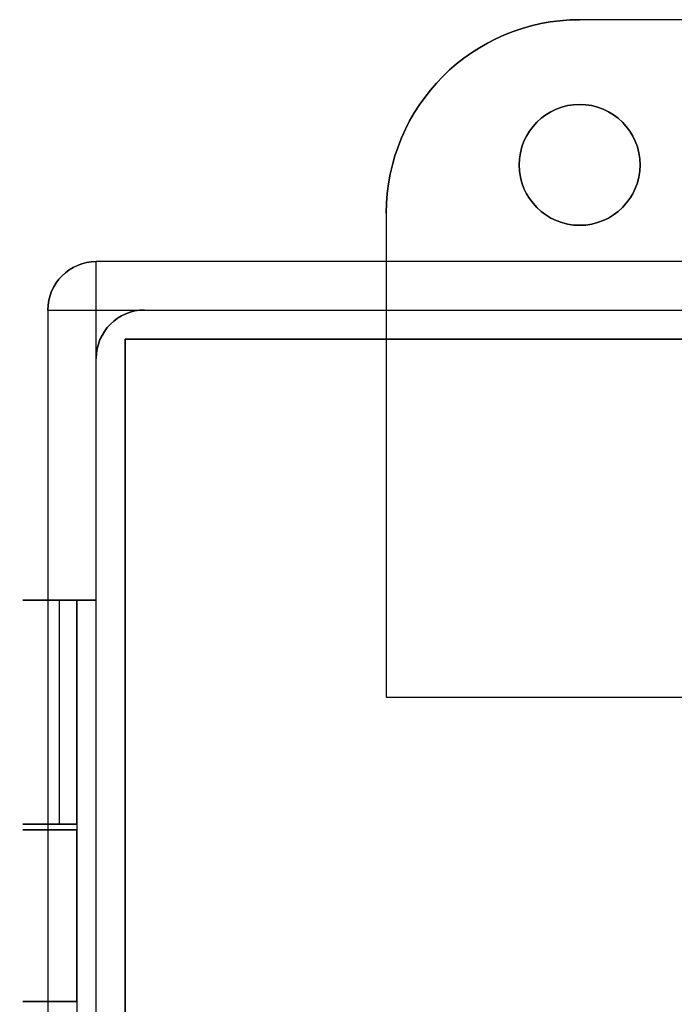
# Model space of a CAD drawing. Extents: x -4.4 to 4.4, y -6.1 to 5.8.
# Tile 55 of 157: x -4.4 to -2.8, y 3.2 to 5.8. Entities that reach past the tile are written whole.
import ezdxf

# ---------------------------------------------------------------- set-up
doc = ezdxf.new("R2010")
doc.units = 0
doc.layers.get('0').update_dxf_attribs({"linetype": 'CONTINUOUS'})

# ---------------------------------------------------------------- blocks, each defined once
blk = doc.blocks.new('*U1')
for p, q in [((3, 5.75), (-3, 5.75)), ((-3, 5.75), (-3, 5.75, -0.075)), ((-3.5, 5.25), (-3.5, 5)), ((-3.5, 5.25, -0.075), (-3.5, 5.25)), ((4.25, 5.125, 5.125), (-4.25, 5.125, 5.125)), ((-4.25, 5.125, 5.125), (-4.25, 5.125, 4.69)), ((-4.375, 5, 5.125), (-4.375, -5, 5.125)), ((-4.375, 5, 4.69), (-4.375, 5, 5.125)), ((-4.25, -5, 5.25), (-4.25, 5, 5.25)), ((-4.25, 5, 5.25), (4.25, 5, 5.25)), ((-4.25, -5, 5.25), (-4.25, 5, 5.25)), ((-4.25, 5, 5.25), (4.25, 5, 5.25)), ((-4.125, 5, 4.69), (-4.125, 5)), ((-3.5, 5), (3.5, 5)), ((4.175, 4.925, 0.075), (-4.175, 4.925, 0.075)), ((-4.175, 4.925, 0.075), (-4.175, -4.925, 0.075)), ((-4.25, 4.875), (-4.25, 4.875, 4.69)), ((-4.345, 3.6719, 4.69), (-4.345, 4.25, 4.69)), ((-4.345, 3.6719, 4.69), (-4.345, 4.25, 4.69)), ((-4.3, 3.6719, 4.6787), (-4.3, 4.25, 4.6787)), ((-4.3, 4.25, 4.5113), (-4.3, 3.6719, 4.5113)), ((-4.3, 3.2139, 4.6787), (-4.3, 3.6569, 4.6787)), ((-4.3, 3.6569, 4.5113), (-4.3, 3.2139, 4.5113))]:
    blk.add_line(p, q)
at = {"extrusion": (0, 1, 0)}
for p, q in [((3, 5.75, -0.075), (-3, 5.75, -0.075)), ((3, 5.75), (-3, 5.75)), ((-3, 5.75), (-3, 5.75, -0.075)), ((4.25, 5.125, 4.69), (-4.25, 5.125, 4.69)), ((4.25, 5.125, 5.125), (-4.25, 5.125, 5.125)), ((-4.25, 5.125, 5.125), (-4.25, 5.125, 4.69)), ((-4.125, 5, 4.69), (-4.125, 5)), ((-4.125, 5, 4.69), (4.125, 5, 4.69)), ((-4.125, 5), (-3.5, 5)), ((-3.5, 5), (3.5, 5)), ((-4.3, 4.25, 4.69), (-4.3, 4.25, 4.6787)), ((-4.25, 4.25, 4.69), (-4.3, 4.25, 4.69)), ((-4.3, 4.25, 4.5113), (-4.3, 4.25, 4.09)), ((-4.3, 4.25, 4.09), (-4.25, 4.25, 4.09)), ((-4.25, 4.25, 4.09), (-4.25, 4.25, 4.69)), ((-4.3, 3.6569, 4.6787), (-4.3, 3.6569, 4.5113))]:
    blk.add_line(p, q, dxfattribs=at)
at = {"extrusion": (0, 0, -1)}
for p, q in [((3, 5.75, -0.075), (-3, 5.75, -0.075)), ((-3.5, 5.25, -0.075), (-3.5, 4, -0.075)), ((4.25, 5.125, 4.69), (-4.25, 5.125, 4.69)), ((-4.375, 5, 4.69), (-4.375, -5, 4.69)), ((-4.125, 5), (-3.5, 5)), ((-4.125, 5, 4.69), (4.125, 5, 4.69)), ((-3.5, 5), (-3.5, 4)), ((-4.175, 4.925, 4.69), (4.175, 4.925, 4.69)), ((-4.175, -4.925, 4.69), (-4.175, 4.925, 4.69)), ((-4.25, -4.875), (-4.25, 4.875)), ((-4.25, 4.25, 4.69), (-4.25, 4.875, 4.69)), ((-4.345, 3.6719, 4.69), (-4.345, 4.25, 4.69)), ((-4.345, 3.6719, 4.69), (-4.345, 4.25, 4.69)), ((-4.3, 4.25, 4.69), (-4.3, -4.25, 4.69)), ((-4.25, 4.25, 4.69), (-4.3, 4.25, 4.69)), ((-4.3, 4.25, 4.09), (-4.25, 4.25, 4.09)), ((-4.3, 4.25, 4.09), (-4.3, -4.25, 4.09)), ((-4.25, -4.25, 4.09), (-4.25, 4.25, 4.09)), ((-3.5, 4), (3.5, 4)), ((-3.5, 4, -0.075), (3.5, 4, -0.075))]:
    blk.add_line(p, q, dxfattribs=at)
at = {"extrusion": (-1, 0, 0)}
for p, q in [((-3.5, 5.25, -0.075), (-3.5, 5.25)), ((-3.5, 5.25, -0.075), (-3.5, 4, -0.075)), ((-3.5, 5.25), (-3.5, 5)), ((-4.375, 5, 4.69), (-4.375, 5, 5.125)), ((-4.375, 5, 4.69), (-4.375, -5, 4.69)), ((-4.375, 5, 5.125), (-4.375, -5, 5.125)), ((-3.5, 5), (-3.5, 4)), ((-4.25, 4.875), (-4.25, 4.875, 4.69)), ((-4.25, -4.875), (-4.25, 4.875)), ((-4.25, 4.25, 4.69), (-4.25, 4.875, 4.69)), ((-4.3, 4.25, 4.69), (-4.3, -4.25, 4.69)), ((-4.3, 4.25, 4.09), (-4.3, -4.25, 4.09)), ((-4.3, 4.25, 4.69), (-4.3, 4.25, 4.6787)), ((-4.3, 4.25, 4.5113), (-4.3, 4.25, 4.09)), ((-4.3, 3.6719, 4.6787), (-4.3, 4.25, 4.6787)), ((-4.3, 4.25, 4.5113), (-4.3, 3.6719, 4.5113)), ((-4.25, 4.25, 4.09), (-4.25, 4.25, 4.69)), ((-4.25, -4.25, 4.09), (-4.25, 4.25, 4.09)), ((-3.5, 4), (-3.5, 4, -0.075)), ((-4.3, 3.6719, 4.5113), (-4.3, 3.6719, 4.6787)), ((-4.3, 3.2139, 4.6787), (-4.3, 3.6569, 4.6787)), ((-4.3, 3.6569, 4.6787), (-4.3, 3.6569, 4.5113)), ((-4.3, 3.6569, 4.5113), (-4.3, 3.2139, 4.5113)), ((-4.3, 3.2139, 4.5113), (-4.3, 3.2139, 4.6787))]:
    blk.add_line(p, q, dxfattribs=at)
at = {"extrusion": (0, -1, 0)}
for p, q in [((4.175, 4.925, 0.075), (-4.175, 4.925, 0.075)), ((-4.175, 4.925, 4.69), (-4.175, 4.925, 0.075)), ((-4.175, 4.925, 4.69), (4.175, 4.925, 4.69)), ((-3.5, 4, -0.075), (3.5, 4, -0.075)), ((-3.5, 4), (-3.5, 4, -0.075)), ((-3.5, 4), (3.5, 4)), ((-4.3, 3.6719, 4.5113), (-4.3, 3.6719, 4.6787)), ((-4.3, 3.2139, 4.5113), (-4.3, 3.2139, 4.6787))]:
    blk.add_line(p, q, dxfattribs=at)
at = {"extrusion": (1, 0, 0)}
for p, q in [((-4.175, 4.925, 0.075), (-4.175, -4.925, 0.075)), ((-4.175, 4.925, 4.69), (-4.175, 4.925, 0.075)), ((-4.175, -4.925, 4.69), (-4.175, 4.925, 4.69))]:
    blk.add_line(p, q, dxfattribs=at)
for centre in [(-3, 5.375), (-3, 5.375, -0.075)]:
    blk.add_circle(centre, 0.1562)
at = {"extrusion": (0, 0, -1)}
for centre in [(3, 5.375), (3, 5.375, 0.075)]:
    blk.add_circle(centre, 0.1562, dxfattribs=at)
for centre, radius in [((-3, 5.25), 0.5), ((-3, 5.25, -0.075), 0.5), ((-4.25, 5, 5.125), 0.125), ((-4.25, 5, 4.69), 0.125), ((-4.25, 5, 5.125), 0.125), ((-4.125, 4.875), 0.125), ((-4.125, 4.875, 4.69), 0.125)]:
    blk.add_arc(centre, radius, 90, 180)
for centre, radius, start in [((3, 5.25), 0.5, 0), ((3, 5.25, 0.075), 0.5, 0), ((4.25, 5, -4.69), 0.125, 0), ((4.125, 4.875), 0.125, 360), ((4.125, 4.875, -4.69), 0.125, 0)]:
    blk.add_arc(centre, radius, start, 90, dxfattribs=at)
at = {"extrusion": (-1, 0, 0)}
blk.add_arc((-5, 5.125, 4.25), 0.125, 90, 180, dxfattribs=at)
blk.add_arc((-5, 5.125, 4.25), 0.125, 90, 180, dxfattribs=at)
at = {"extrusion": (0, 1, 0)}
for centre, radius, start, end in [((4.25, 5.125, 5), 0.125, 0, 90), ((4.25, 5.125, 5), 0.125, 0, 90), ((4.345, 4.595, 4.25), 0.095, 241.7263, 90), ((4.345, 4.595, 4.25), 0.095, 90, 118.2737), ((4.345, 4.595, 3.6719), 0.095, 241.7263, 90), ((4.345, 4.595, 3.6719), 0.095, 90, 118.2737), ((4.345, 4.595, 3.6569), 0.095, 241.7263, 90), ((4.345, 4.595, 3.6569), 0.095, 90, 118.2737), ((4.345, 4.595, 3.2139), 0.095, 241.7263, 90), ((4.345, 4.595, 3.2139), 0.095, 90, 118.2737)]:
    blk.add_arc(centre, radius, start, end, dxfattribs=at)
at = {"extrusion": (0, -1, 0)}
for centre, start, end in [((-4.345, 4.595, -4.25), 90, 298.2737), ((-4.345, 4.595, -4.25), 61.7263, 90), ((-4.345, 4.595, -3.6719), 90, 298.2737), ((-4.345, 4.595, -3.6719), 61.7263, 90), ((-4.345, 4.595, -3.6569), 90, 298.2737), ((-4.345, 4.595, -3.6569), 61.7263, 90), ((-4.345, 4.595, -3.2139), 90, 298.2737), ((-4.345, 4.595, -3.2139), 61.7263, 90)]:
    blk.add_arc(centre, 0.095, start, end, dxfattribs=at)

msp = doc.modelspace()

# ---------------------------------------------------------------- block references
msp.add_blockref('*U1', (0, 0))

doc.saveas('drawing.dxf')
